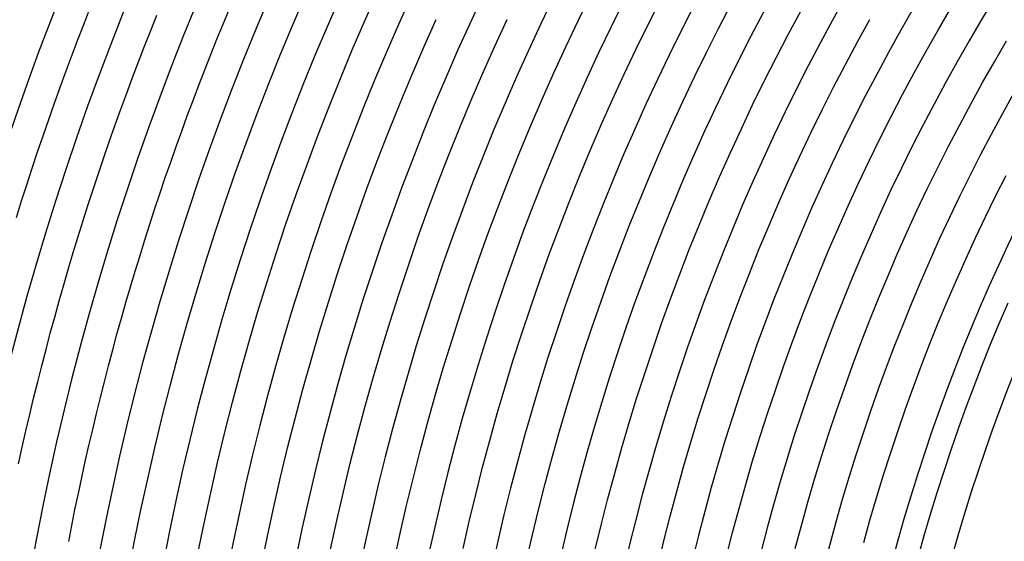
# Model space of a CAD drawing. Header units: millimetres. Extents: x -430 to 430, y -430 to 430.
# Tile 25 of 116: x -333 to -211, y 63 to 127. Entities that reach past the tile are written whole.
import ezdxf

# ---------------------------------------------------------------- set-up
doc = ezdxf.new("R2010")
doc.units = ezdxf.units.MM
doc.layers.add('THICK', color=7, linetype='Continuous')

msp = doc.modelspace()

# ---------------------------------------------------------------- linework, layer by layer
at = {"layer": 'THICK'}
for p, q in [((-290.42, 127.06), (-288.86, 130.57)), ((-299.31, 126.64), (-297.75, 130.27)), ((-263.98, 127.13), (-262.42, 130.32)), ((-255.26, 126.76), (-253.7, 129.85)), ((-325.12, 126.89), (-324.34, 128.87)), ((-307.94, 126.73), (-307.16, 128.61)), ((-246.58, 126.2), (-245.03, 129.19)), ((-237.95, 125.45), (-236.41, 128.33)), ((-219.36, 126.06), (-217.81, 128.71)), ((-325.88, 124.9), (-325.12, 126.89)), ((-316.9, 125.92), (-316.13, 127.85)), ((-291.94, 123.53), (-290.42, 127.06)), ((-283.09, 123.85), (-281.57, 127.28)), ((-274.28, 123.98), (-272.76, 127.3)), ((-265.51, 123.92), (-263.98, 127.13)), ((-229.38, 124.52), (-227.86, 127.29)), ((-317.66, 123.98), (-316.9, 125.92)), ((-308.71, 124.85), (-307.94, 126.73)), ((-300.82, 123.01), (-299.31, 126.64)), ((-256.78, 123.66), (-255.26, 126.76)), ((-248.09, 123.2), (-246.58, 126.2)), ((-220.87, 123.39), (-219.36, 126.06)), ((-326.64, 122.91), (-325.88, 124.9)), ((-309.47, 122.96), (-308.71, 124.85)), ((-239.46, 122.56), (-237.95, 125.45)), ((-230.88, 121.72), (-229.38, 124.52)), ((-212.42, 122.07), (-210.93, 124.64)), ((-318.41, 122.04), (-317.66, 123.98)), ((-293.42, 119.98), (-291.94, 123.53)), ((-284.57, 120.41), (-283.09, 123.85)), ((-275.76, 120.65), (-274.28, 123.98)), ((-266.99, 120.69), (-265.51, 123.92)), ((-258.26, 120.53), (-256.78, 123.66)), ((-249.57, 120.19), (-248.09, 123.2)), ((-222.35, 120.7), (-220.87, 123.39)), ((-327.38, 120.92), (-326.64, 122.91)), ((-319.15, 120.1), (-318.41, 122.04)), ((-310.21, 121.07), (-309.47, 122.96)), ((-302.29, 119.35), (-300.82, 123.01)), ((-240.93, 119.65), (-239.46, 122.56)), ((-213.89, 119.49), (-212.42, 122.07)), ((-328.11, 118.92), (-327.38, 120.92)), ((-310.94, 119.18), (-310.21, 121.07)), ((-232.34, 118.91), (-230.88, 121.72)), ((-319.88, 118.15), (-319.15, 120.1)), ((-294.85, 116.41), (-293.42, 119.98)), ((-286.01, 116.95), (-284.57, 120.41)), ((-277.21, 117.29), (-275.76, 120.65)), ((-268.43, 117.44), (-266.99, 120.69)), ((-259.7, 117.39), (-258.26, 120.53)), ((-251.01, 117.15), (-249.57, 120.19)), ((-242.36, 116.71), (-240.93, 119.65)), ((-223.8, 117.99), (-222.35, 120.7)), ((-328.83, 116.92), (-328.11, 118.92)), ((-311.66, 117.28), (-310.94, 119.18)), ((-303.72, 115.67), (-302.29, 119.35)), ((-233.76, 116.09), (-232.34, 118.91)), ((-215.32, 116.88), (-213.89, 119.49)), ((-320.59, 116.19), (-319.88, 118.15)), ((-312.37, 115.38), (-311.66, 117.28)), ((-278.61, 113.92), (-277.21, 117.29)), ((-269.84, 114.18), (-268.43, 117.44)), ((-261.1, 114.23), (-259.7, 117.39)), ((-252.41, 114.1), (-251.01, 117.15)), ((-225.22, 115.27), (-223.8, 117.99)), ((-329.54, 114.91), (-328.83, 116.92)), ((-321.3, 114.24), (-320.59, 116.19)), ((-296.24, 112.82), (-294.85, 116.41)), ((-287.41, 113.47), (-286.01, 116.95)), ((-243.76, 113.77), (-242.36, 116.71)), ((-235.15, 113.24), (-233.76, 116.09)), ((-216.72, 114.26), (-215.32, 116.88)), ((-330.24, 112.9), (-329.54, 114.91)), ((-313.07, 113.47), (-312.37, 115.38)), ((-305.1, 111.98), (-303.72, 115.67)), ((-226.6, 112.53), (-225.22, 115.27)), ((-321.99, 112.27), (-321.3, 114.24)), ((-313.76, 111.56), (-313.07, 113.47)), ((-288.77, 109.98), (-287.41, 113.47)), ((-279.97, 110.53), (-278.61, 113.92)), ((-271.2, 110.89), (-269.84, 114.18)), ((-262.47, 111.06), (-261.1, 114.23)), ((-253.78, 111.03), (-252.41, 114.1)), ((-245.12, 110.8), (-243.76, 113.77)), ((-218.09, 111.62), (-216.72, 114.26)), ((-330.92, 110.88), (-330.24, 112.9)), ((-322.67, 110.31), (-321.99, 112.27)), ((-297.59, 109.22), (-296.24, 112.82)), ((-236.51, 110.38), (-235.15, 113.24)), ((-227.95, 109.77), (-226.6, 112.53)), ((-314.43, 109.64), (-313.76, 111.56)), ((-306.44, 108.27), (-305.1, 111.98)), ((-263.8, 107.87), (-262.47, 111.06)), ((-255.1, 107.94), (-253.78, 111.03)), ((-219.43, 108.97), (-218.09, 111.62)), ((-331.59, 108.86), (-330.92, 110.88)), ((-323.33, 108.34), (-322.67, 110.31)), ((-290.08, 106.47), (-288.77, 109.98)), ((-281.29, 107.13), (-279.97, 110.53)), ((-272.53, 107.6), (-271.2, 110.89)), ((-246.45, 107.82), (-245.12, 110.8)), ((-237.83, 107.51), (-236.51, 110.38)), ((-229.26, 107), (-227.95, 109.77)), ((-332.25, 106.83), (-331.59, 108.86)), ((-315.1, 107.72), (-314.43, 109.64)), ((-298.89, 105.61), (-297.59, 109.22)), ((-220.74, 106.3), (-219.43, 108.97)), ((-323.99, 106.36), (-323.33, 108.34)), ((-315.75, 105.8), (-315.1, 107.72)), ((-307.73, 104.55), (-306.44, 108.27)), ((-273.81, 104.28), (-272.53, 107.6)), ((-265.09, 104.66), (-263.8, 107.87)), ((-256.39, 104.84), (-255.1, 107.94)), ((-247.74, 104.82), (-246.45, 107.82)), ((-239.12, 104.61), (-237.83, 107.51)), ((-212.27, 105.41), (-210.97, 107.98)), ((-332.89, 104.81), (-332.25, 106.83)), ((-324.63, 104.39), (-323.99, 106.36)), ((-291.35, 102.94), (-290.08, 106.47)), ((-282.57, 103.71), (-281.29, 107.13)), ((-230.54, 104.21), (-229.26, 107)), ((-222.01, 103.62), (-220.74, 106.3)), ((-316.39, 103.87), (-315.75, 105.8)), ((-300.15, 101.97), (-298.89, 105.61)), ((-213.53, 102.83), (-212.27, 105.41)), ((-333.52, 102.77), (-332.89, 104.81)), ((-325.26, 102.4), (-324.63, 104.39)), ((-317.01, 101.94), (-316.39, 103.87)), ((-308.97, 100.81), (-307.73, 104.55)), ((-283.81, 100.28), (-282.57, 103.71)), ((-275.06, 100.95), (-273.81, 104.28)), ((-266.34, 101.44), (-265.09, 104.66)), ((-257.65, 101.72), (-256.39, 104.84)), ((-248.99, 101.81), (-247.74, 104.82)), ((-240.37, 101.71), (-239.12, 104.61)), ((-231.79, 101.41), (-230.54, 104.21)), ((-292.58, 99.4), (-291.35, 102.94)), ((-223.25, 100.92), (-222.01, 103.62)), ((-214.76, 100.23), (-213.53, 102.83)), ((-325.88, 100.42), (-325.26, 102.4)), ((-317.63, 100), (-317.01, 101.94)), ((-301.37, 98.32), (-300.15, 101.97)), ((-267.55, 98.2), (-266.34, 101.44)), ((-258.86, 98.59), (-257.65, 101.72)), ((-250.21, 98.78), (-248.99, 101.81)), ((-241.58, 98.78), (-240.37, 101.71)), ((-233, 98.59), (-231.79, 101.41)), ((-326.49, 98.43), (-325.88, 100.42)), ((-318.23, 98.06), (-317.63, 100)), ((-310.17, 97.05), (-308.97, 100.81)), ((-285, 96.83), (-283.81, 100.28)), ((-276.26, 97.61), (-275.06, 100.95)), ((-224.46, 98.2), (-223.25, 100.92)), ((-215.96, 97.62), (-214.76, 100.23)), ((-293.76, 95.84), (-292.58, 99.4)), ((-251.39, 95.74), (-250.21, 98.78)), ((-242.76, 95.84), (-241.58, 98.78)), ((-327.08, 96.43), (-326.49, 98.43)), ((-318.83, 96.12), (-318.23, 98.06)), ((-302.54, 94.66), (-301.37, 98.32)), ((-277.43, 94.25), (-276.26, 97.61)), ((-268.72, 94.94), (-267.55, 98.2)), ((-260.04, 95.44), (-258.86, 98.59)), ((-234.18, 95.75), (-233, 98.59)), ((-225.63, 95.47), (-224.46, 98.2)), ((-217.13, 94.99), (-215.96, 97.62)), ((-327.66, 94.44), (-327.08, 96.43)), ((-311.33, 93.28), (-310.17, 97.05)), ((-286.15, 93.36), (-285, 96.83)), ((-319.41, 94.17), (-318.83, 96.12)), ((-294.9, 92.27), (-293.76, 95.84)), ((-261.18, 92.28), (-260.04, 95.44)), ((-252.53, 92.68), (-251.39, 95.74)), ((-243.91, 92.89), (-242.76, 95.84)), ((-235.32, 92.91), (-234.18, 95.75)), ((-226.77, 92.73), (-225.63, 95.47)), ((-328.23, 92.44), (-327.66, 94.44)), ((-319.98, 92.22), (-319.41, 94.17)), ((-303.66, 90.98), (-302.54, 94.66)), ((-278.55, 90.88), (-277.43, 94.25)), ((-269.85, 91.68), (-268.72, 94.94)), ((-218.27, 92.35), (-217.13, 94.99)), ((-312.43, 89.5), (-311.33, 93.28)), ((-287.27, 89.88), (-286.15, 93.36)), ((-253.63, 89.61), (-252.53, 92.68)), ((-245.02, 89.93), (-243.91, 92.89)), ((-236.43, 90.05), (-235.32, 92.91)), ((-227.88, 89.97), (-226.77, 92.73)), ((-328.79, 90.43), (-328.23, 92.44)), ((-320.53, 90.27), (-319.98, 92.22)), ((-296, 88.69), (-294.9, 92.27)), ((-270.94, 88.4), (-269.85, 91.68)), ((-262.28, 89.11), (-261.18, 92.28)), ((-219.37, 89.7), (-218.27, 92.35)), ((-211.82, 89.63), (-210.72, 92.19)), ((-329.34, 88.42), (-328.79, 90.43)), ((-321.08, 88.31), (-320.53, 90.27)), ((-304.74, 87.29), (-303.66, 90.98)), ((-279.63, 87.49), (-278.55, 90.88)), ((-313.5, 85.7), (-312.43, 89.5)), ((-288.34, 86.39), (-287.27, 89.88)), ((-263.34, 85.92), (-262.28, 89.11)), ((-254.7, 86.53), (-253.63, 89.61)), ((-246.09, 86.95), (-245.02, 89.93)), ((-237.51, 87.17), (-236.43, 90.05)), ((-228.96, 87.2), (-227.88, 89.97)), ((-220.44, 87.03), (-219.37, 89.7)), ((-212.89, 87.05), (-211.82, 89.63)), ((-329.87, 86.41), (-329.34, 88.42)), ((-321.61, 86.35), (-321.08, 88.31)), ((-297.05, 85.09), (-296, 88.69)), ((-272, 85.11), (-270.94, 88.4)), ((-305.78, 83.59), (-304.74, 87.29)), ((-280.67, 84.1), (-279.63, 87.49)), ((-247.13, 83.96), (-246.09, 86.95)), ((-238.55, 84.28), (-237.51, 87.17)), ((-230, 84.42), (-228.96, 87.2)), ((-221.48, 84.35), (-220.44, 87.03)), ((-213.93, 84.46), (-212.89, 87.05)), ((-330.39, 84.4), (-329.87, 86.41)), ((-322.13, 84.39), (-321.61, 86.35)), ((-314.51, 81.89), (-313.5, 85.7)), ((-289.36, 82.89), (-288.34, 86.39)), ((-264.36, 82.72), (-263.34, 85.92)), ((-255.73, 83.44), (-254.7, 86.53)), ((-330.9, 82.38), (-330.39, 84.4)), ((-322.64, 82.42), (-322.13, 84.39)), ((-298.06, 81.48), (-297.05, 85.09)), ((-273.01, 81.8), (-272, 85.11)), ((-239.55, 81.38), (-238.55, 84.28)), ((-231, 81.62), (-230, 84.42)), ((-222.49, 81.66), (-221.48, 84.35)), ((-214.94, 81.86), (-213.93, 84.46)), ((-306.77, 79.88), (-305.78, 83.59)), ((-281.67, 80.69), (-280.67, 84.1)), ((-256.73, 80.33), (-255.73, 83.44)), ((-248.13, 80.95), (-247.13, 83.96)), ((-331.4, 80.36), (-330.9, 82.38)), ((-323.14, 80.45), (-322.64, 82.42)), ((-315.48, 78.07), (-314.51, 81.89)), ((-290.35, 79.37), (-289.36, 82.89)), ((-273.98, 78.48), (-273.01, 81.8)), ((-265.35, 79.5), (-264.36, 82.72)), ((-215.92, 79.25), (-214.94, 81.86)), ((-299.03, 77.86), (-298.06, 81.48)), ((-282.63, 77.26), (-281.67, 80.69)), ((-249.09, 77.94), (-248.13, 80.95)), ((-240.52, 78.47), (-239.55, 81.38)), ((-231.98, 78.81), (-231, 81.62)), ((-223.46, 78.95), (-222.49, 81.66)), ((-331.88, 78.34), (-331.4, 80.36)), ((-323.62, 78.48), (-323.14, 80.45)), ((-307.72, 76.15), (-306.77, 79.88)), ((-291.29, 75.85), (-290.35, 79.37)), ((-266.29, 76.28), (-265.35, 79.5)), ((-257.68, 77.21), (-256.73, 80.33)), ((-332.35, 76.31), (-331.88, 78.34)), ((-324.09, 76.5), (-323.62, 78.48)), ((-316.41, 74.24), (-315.48, 78.07)), ((-274.91, 75.15), (-273.98, 78.48)), ((-241.46, 75.55), (-240.52, 78.47)), ((-232.92, 75.99), (-231.98, 78.81)), ((-224.4, 76.24), (-223.46, 78.95)), ((-216.86, 76.62), (-215.92, 79.25)), ((-299.95, 74.23), (-299.03, 77.86)), ((-283.55, 73.83), (-282.63, 77.26)), ((-258.6, 74.08), (-257.68, 77.21)), ((-250.02, 74.91), (-249.09, 77.94)), ((-332.81, 74.29), (-332.35, 76.31)), ((-324.55, 74.52), (-324.09, 76.5)), ((-308.62, 72.41), (-307.72, 76.15)), ((-292.19, 72.31), (-291.29, 75.85)), ((-267.2, 73.04), (-266.29, 76.28)), ((-233.82, 73.16), (-232.92, 75.99)), ((-225.31, 73.51), (-224.4, 76.24)), ((-217.78, 73.99), (-216.86, 76.62)), ((-325, 72.54), (-324.55, 74.52)), ((-275.8, 71.81), (-274.91, 75.15)), ((-250.91, 71.87), (-250.02, 74.91)), ((-242.36, 72.62), (-241.46, 75.55)), ((-333.26, 72.25), (-332.81, 74.29)), ((-317.28, 70.4), (-316.41, 74.24)), ((-300.83, 70.58), (-299.95, 74.23)), ((-284.42, 70.38), (-283.55, 73.83)), ((-259.48, 70.93), (-258.6, 74.08)), ((-234.69, 70.32), (-233.82, 73.16)), ((-226.19, 70.77), (-225.31, 73.51)), ((-218.66, 71.34), (-217.78, 73.99)), ((-325.44, 70.56), (-325, 72.54)), ((-309.47, 68.66), (-308.62, 72.41)), ((-293.04, 68.76), (-292.19, 72.31)), ((-268.06, 69.8), (-267.2, 73.04)), ((-243.22, 69.67), (-242.36, 72.62)), ((-276.65, 68.46), (-275.8, 71.81)), ((-260.32, 67.78), (-259.48, 70.93)), ((-251.76, 68.83), (-250.91, 71.87)), ((-227.03, 68.02), (-226.19, 70.77)), ((-219.51, 68.68), (-218.66, 71.34)), ((-325.86, 68.57), (-325.44, 70.56)), ((-318.11, 66.54), (-317.28, 70.4)), ((-301.66, 66.93), (-300.83, 70.58)), ((-285.25, 66.93), (-284.42, 70.38)), ((-268.89, 66.54), (-268.06, 69.8)), ((-244.05, 66.72), (-243.22, 69.67)), ((-235.53, 67.47), (-234.69, 70.32)), ((-326.28, 66.58), (-325.86, 68.57)), ((-310.28, 64.9), (-309.47, 68.66)), ((-293.85, 65.2), (-293.04, 68.76)), ((-277.46, 65.1), (-276.65, 68.46)), ((-252.58, 65.77), (-251.76, 68.83)), ((-220.32, 66.01), (-219.51, 68.68)), ((-261.12, 64.62), (-260.32, 67.78)), ((-236.33, 64.61), (-235.53, 67.47)), ((-227.84, 65.26), (-227.03, 68.02)), ((-326.68, 64.59), (-326.28, 66.58)), ((-318.9, 62.68), (-318.11, 66.54)), ((-302.45, 63.27), (-301.66, 66.93)), ((-286.04, 63.46), (-285.25, 66.93)), ((-269.68, 63.27), (-268.89, 66.54)), ((-244.84, 63.75), (-244.05, 66.72)), ((-221.11, 63.34), (-220.32, 66.01)), ((-311.05, 61.14), (-310.28, 64.9)), ((-294.62, 61.63), (-293.85, 65.2)), ((-278.23, 61.73), (-277.46, 65.1)), ((-253.36, 62.7), (-252.58, 65.77)), ((-228.61, 62.5), (-227.84, 65.26)), ((-327.06, 62.6), (-326.68, 64.59)), ((-286.79, 59.99), (-286.04, 63.46)), ((-261.89, 61.45), (-261.12, 64.62)), ((-245.59, 60.78), (-244.84, 63.75)), ((-237.09, 61.73), (-236.33, 64.61)), ((-319.64, 58.81), (-318.9, 62.68)), ((-303.2, 59.59), (-302.45, 63.27)), ((-270.42, 60), (-269.68, 63.27)), ((-254.1, 59.62), (-253.36, 62.7)), ((-221.86, 60.65), (-221.11, 63.34))]:
    msp.add_line(p, q, dxfattribs=at)
for radius, start, end in [(390, 135.2933, 179.7067), (386, 135.2969, 179.7031), (381, 135.0691, 179.931), (377, 135.304, 179.6961), (369, 135.3106, 179.6895), (361, 135.3174, 179.6825), (353, 135.3246, 179.6754), (345, 135.3322, 179.6679), (337, 135.34, 179.66), (329, 135.3483, 179.6517), (321, 135.357, 179.643), (313, 135.3661, 179.6339), (305, 135.3757, 179.6243), (297, 135.3859, 179.6142), (289, 135.3965, 179.6035), (281, 135.4078, 179.5922), (273, 135.4198, 179.5803), (265, 135.4324, 179.5676), (257, 135.4459, 179.5541), (249, 135.4602, 179.5398), (241, 135.4748, 179.5252), (233, 135.4892, 179.5108), (226, 135.5064, 179.4936)]:
    msp.add_arc((0, 0), radius, start, end, dxfattribs=at)

doc.saveas('drawing.dxf')
